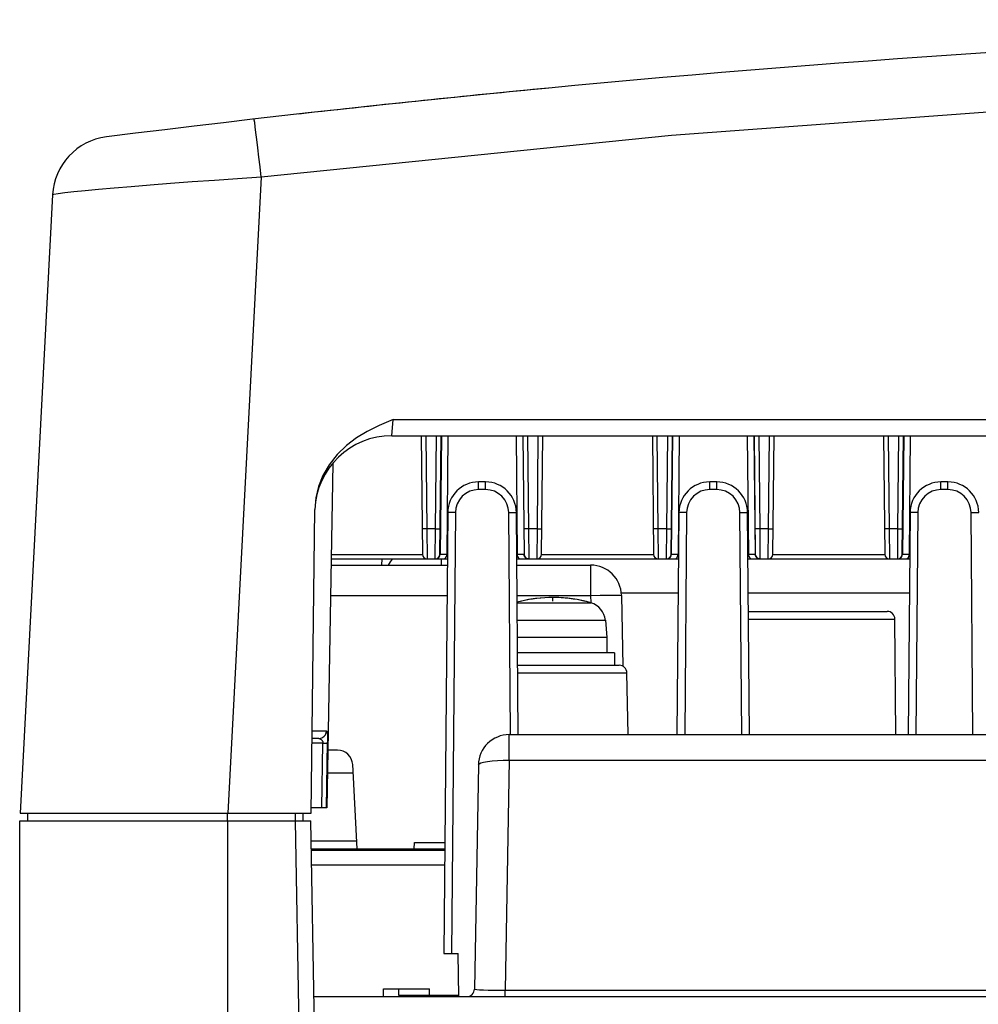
# Model space of a CAD drawing. Extents: x 28 to 410, y 33 to 287.
# Tile 3 of 63: x 58 to 73, y 87 to 103. Entities that reach past the tile are written whole.
import ezdxf

# ---------------------------------------------------------------- set-up
doc = ezdxf.new("R2010")
doc.units = 0
doc.header["$LTSCALE"] = 23.1
for name, color, linetype in [('ALL_AXIS', 7, 'CONTINUOUS'), ('ALL_CURVE', 7, 'CONTINUOUS'), ('ALL_FEATURES', 7, 'CONTINUOUS')]:
    doc.layers.add(name, color=color, linetype=linetype)

msp = doc.modelspace()

# ---------------------------------------------------------------- linework, layer by layer
at = {"layer": 'ALL_AXIS', "color": 9, "linetype": 'CONTINUOUS'}
for p, q in [((65.572, 93.532), (66.768, 93.532)), ((65.574, 93.248), (67.003, 93.248))]:
    msp.add_line(p, q, dxfattribs=at)
at = {"layer": 'ALL_AXIS', "color": 7, "linetype": 'CONTINUOUS'}
for p, q in [((67.003, 93.248), (67.027, 92.968)), ((67.027, 92.968), (65.576, 92.968)), ((67.027, 92.968), (67.027, 92.718)), ((67.152, 92.718), (65.579, 92.718)), ((67.152, 92.718), (67.152, 92.518)), ((57.502, 89.993), (60.877, 89.993)), ((63.652, 87.168), (63.652, 87.143)), ((63.652, 87.168), (64.627, 87.168))]:
    msp.add_line(p, q, dxfattribs=at)
for centre, radius, start, end in [((89.377, -142.007), 245, 95.45719, 96.40859), ((66.152, 91.368), 2.25, 74.1191, 104.9728), ((66.679, 93.219), 0.325, 5, 74.1191)]:
    msp.add_arc(centre, radius, start, end, dxfattribs=at)
at = {"layer": 'ALL_CURVE', "color": 40, "linetype": 'CONTINUOUS'}
msp.add_line((66.152, 93.556), (66.152, 93.618), dxfattribs=at)
msp.add_arc((66.152, 91.368), 2.25, 76.5066, 103.4934, dxfattribs=at)
at = {"layer": 'ALL_FEATURES', "color": 9, "linetype": 'CONTINUOUS'}
for p, q in [((61.42, 100.438), (61.401, 100.604)), ((61.42, 100.438), (60.879, 90.118)), ((63.538, 96.243), (63.558, 96.506)), ((63.558, 96.506), (115.197, 96.506)), ((64.09, 96.243), (64.106, 94.734)), ((64.249, 94.734), (64.264, 96.243)), ((64.342, 96.243), (64.322, 94.317)), ((65.662, 96.243), (65.683, 94.317)), ((65.74, 96.243), (65.756, 94.734)), ((65.899, 94.734), (65.914, 96.243)), ((67.84, 96.243), (67.856, 94.734)), ((67.999, 94.734), (68.014, 96.243)), ((68.092, 96.243), (68.072, 94.317)), ((69.412, 96.243), (69.433, 94.317)), ((69.49, 96.243), (69.506, 94.734)), ((69.649, 94.734), (69.664, 96.243)), ((71.59, 96.243), (71.606, 94.734)), ((71.749, 94.734), (71.764, 96.243)), ((71.842, 96.243), (71.822, 94.317)), ((64.946, 95.369), (64.946, 95.493)), ((65.059, 95.369), (65.059, 95.493)), ((68.696, 95.369), (68.696, 95.493)), ((68.809, 95.369), (68.809, 95.493)), ((72.446, 95.369), (72.446, 95.493)), ((72.559, 95.369), (72.559, 95.493)), ((65.059, 95.369), (64.946, 95.369)), ((68.809, 95.369), (68.696, 95.369)), ((72.559, 95.369), (72.446, 95.369)), ((64.571, 94.997), (64.508, 87.843)), ((65.465, 91.393), (65.434, 94.997)), ((68.321, 94.997), (68.289, 91.393)), ((69.215, 91.393), (69.184, 94.997)), ((72.071, 94.997), (72.039, 91.393)), ((72.965, 91.393), (72.934, 94.997)), ((64.106, 94.734), (64.11, 94.243)), ((64.249, 94.734), (64.106, 94.734)), ((64.244, 94.243), (64.249, 94.734)), ((65.756, 94.734), (65.76, 94.243)), ((65.899, 94.734), (65.756, 94.734)), ((65.894, 94.243), (65.899, 94.734)), ((67.856, 94.734), (67.86, 94.243)), ((67.999, 94.734), (67.856, 94.734)), ((67.994, 94.243), (67.999, 94.734)), ((69.506, 94.734), (69.51, 94.243)), ((69.649, 94.734), (69.506, 94.734)), ((69.644, 94.243), (69.649, 94.734)), ((71.606, 94.734), (71.61, 94.243)), ((71.749, 94.734), (71.606, 94.734)), ((71.744, 94.243), (71.749, 94.734)), ((62.554, 94.317), (64.035, 94.317)), ((64.291, 94.257), (64.308, 94.273)), ((64.432, 94.317), (64.319, 94.317)), ((64.432, 94.317), (64.44, 94.317)), ((65.565, 94.317), (65.573, 94.317)), ((65.685, 94.317), (65.573, 94.317)), ((65.713, 94.257), (65.697, 94.273)), ((65.969, 94.317), (67.785, 94.317)), ((68.041, 94.257), (68.058, 94.273)), ((68.182, 94.317), (68.069, 94.317)), ((68.182, 94.317), (68.19, 94.317)), ((69.315, 94.317), (69.323, 94.317)), ((69.435, 94.317), (69.323, 94.317)), ((69.463, 94.257), (69.447, 94.273)), ((69.719, 94.317), (71.535, 94.317)), ((71.791, 94.257), (71.808, 94.273)), ((71.932, 94.317), (71.819, 94.317)), ((71.932, 94.317), (71.94, 94.317)), ((64.344, 94.143), (64.344, 94.243)), ((66.764, 94.143), (66.764, 93.652)), ((62.543, 93.652), (64.434, 93.652)), ((65.57, 93.652), (66.764, 93.652)), ((66.764, 93.652), (66.766, 93.532)), ((67.256, 93.695), (68.184, 93.695)), ((69.32, 93.695), (71.934, 93.695)), ((69.324, 93.269), (71.699, 93.269)), ((65.581, 92.395), (67.352, 92.395)), ((62.245, 91.453), (62.478, 91.453)), ((65.443, 90.98), (65.443, 91.393)), ((62.421, 91.257), (62.243, 91.257)), ((62.404, 90.205), (62.421, 91.257)), ((62.479, 90.205), (62.496, 91.273)), ((65.443, 90.98), (65.378, 87.246)), ((60.873, 89.993), (60.873, 90.118)), ((61.977, 89.993), (61.977, 90.118)), ((60.877, 72.184), (60.877, 89.993)), ((62.248, 74.359), (61.975, 89.993)), ((62.238, 89.281), (64.396, 89.281)), ((65.378, 87.143), (65.378, 87.246))]:
    msp.add_line(p, q, dxfattribs=at)
at = {"layer": 'ALL_FEATURES', "color": 7, "linetype": 'CONTINUOUS'}
for p, q in [((58.035, 100.151), (57.509, 90.118)), ((63.538, 96.243), (115.216, 96.243)), ((64.015, 96.243), (64.035, 94.317)), ((64.319, 94.317), (64.339, 96.243)), ((64.449, 96.243), (64.432, 94.317)), ((65.555, 96.243), (65.573, 94.317)), ((65.665, 96.243), (65.685, 94.317)), ((65.969, 94.317), (65.989, 96.243)), ((67.765, 96.243), (67.785, 94.317)), ((68.069, 94.317), (68.089, 96.243)), ((68.199, 96.243), (68.182, 94.317)), ((69.305, 96.243), (69.323, 94.317)), ((69.415, 96.243), (69.435, 94.317)), ((69.719, 94.317), (69.739, 96.243)), ((71.515, 96.243), (71.535, 94.317)), ((71.819, 94.317), (71.839, 96.243)), ((71.949, 96.243), (71.932, 94.317)), ((62.58, 95.793), (62.483, 90.205)), ((65.059, 95.493), (64.946, 95.493)), ((68.809, 95.493), (68.696, 95.493)), ((72.559, 95.493), (72.446, 95.493)), ((62.229, 90.118), (62.289, 95.044)), ((64.446, 94.997), (64.383, 87.843)), ((65.59, 91.393), (65.559, 94.997)), ((68.196, 94.997), (68.164, 91.393)), ((69.34, 91.393), (69.309, 94.997)), ((71.946, 94.997), (71.914, 91.393)), ((62.551, 94.143), (64.438, 94.143)), ((62.553, 94.243), (64.439, 94.243)), ((63.374, 94.243), (63.369, 94.143)), ((65.565, 94.243), (68.189, 94.243)), ((65.566, 94.143), (66.764, 94.143)), ((69.315, 94.243), (71.939, 94.243)), ((67.264, 93.652), (67.284, 92.504)), ((69.323, 93.393), (71.574, 93.393)), ((71.715, 91.393), (71.699, 93.269)), ((65.58, 92.518), (67.227, 92.518)), ((67.37, 91.393), (67.352, 92.395)), ((65.443, 91.393), (88.334, 91.393)), ((62.355, 91.33), (62.244, 91.33)), ((62.655, 91.143), (62.499, 91.143)), ((62.976, 89.543), (62.905, 90.906)), ((64.943, 90.902), (64.879, 87.266)), ((62.912, 90.768), (62.492, 90.768)), ((57.509, 90.118), (62.229, 90.118)), ((57.627, 90.118), (57.627, 89.993)), ((62.102, 89.993), (62.102, 90.118)), ((62.483, 90.205), (62.23, 90.205)), ((57.502, 71.243), (57.502, 89.993)), ((60.877, 89.993), (62.225, 89.993)), ((62.498, 74.363), (62.225, 89.993)), ((62.231, 89.668), (62.97, 89.668)), ((63.903, 89.543), (63.904, 89.643)), ((63.904, 89.643), (64.399, 89.643)), ((62.233, 89.543), (64.398, 89.543)), ((62.233, 89.518), (64.398, 89.518)), ((64.383, 87.843), (64.615, 87.843)), ((64.627, 87.143), (64.615, 87.843)), ((63.402, 87.143), (63.404, 87.268)), ((63.404, 87.268), (64.15, 87.268)), ((63.652, 87.168), (63.65, 87.268)), ((64.152, 87.168), (64.15, 87.268)), ((62.275, 87.143), (116.48, 87.143))]:
    msp.add_line(p, q, dxfattribs=at)
at = {"layer": 'ALL_FEATURES', "color": 9, "linetype": 'CONTINUOUS'}
for points in [[(117.334, 100.438), (111.059, 101.08), (105.035, 101.542), (98.992, 101.856), (92.945, 102.019), (86.893, 102.033), (80.861, 101.897), (74.595, 101.597), (68.073, 101.113), (61.42, 100.438)], [(61.401, 100.604), (61.382, 100.764), (61.364, 100.913), (61.348, 101.047), (61.334, 101.162), (61.323, 101.255), (61.314, 101.323), (61.308, 101.365), (61.305, 101.379)], [(61.42, 100.438), (61.035, 100.412), (60.663, 100.386), (60.299, 100.36), (59.951, 100.334), (59.62, 100.308), (59.313, 100.283)], [(59.313, 100.283), (59.032, 100.26), (58.781, 100.237), (58.562, 100.217), (58.378, 100.199), (58.233, 100.183), (58.125, 100.169), (58.058, 100.159), (58.035, 100.151)], [(64.946, 95.369), (64.873, 95.362), (64.803, 95.341), (64.739, 95.307), (64.682, 95.26), (64.635, 95.204), (64.6, 95.14), (64.579, 95.07), (64.571, 94.997)], [(65.434, 94.997), (65.426, 95.07), (65.404, 95.14), (65.369, 95.204), (65.323, 95.26), (65.266, 95.306), (65.202, 95.341), (65.132, 95.362), (65.059, 95.369)], [(68.696, 95.369), (68.623, 95.362), (68.553, 95.341), (68.489, 95.307), (68.432, 95.26), (68.385, 95.204), (68.35, 95.14), (68.329, 95.07), (68.321, 94.997)], [(69.184, 94.997), (69.176, 95.07), (69.154, 95.14), (69.119, 95.204), (69.073, 95.26), (69.016, 95.306), (68.952, 95.341), (68.882, 95.362), (68.809, 95.369)], [(72.446, 95.369), (72.373, 95.362), (72.303, 95.341), (72.239, 95.307), (72.182, 95.26), (72.135, 95.204), (72.1, 95.14), (72.079, 95.07), (72.071, 94.997)], [(72.934, 94.997), (72.926, 95.07), (72.904, 95.14), (72.869, 95.204), (72.823, 95.26), (72.766, 95.306), (72.702, 95.341), (72.632, 95.362), (72.559, 95.369)], [(64.571, 94.997), (64.532, 94.997), (64.497, 94.998), (64.47, 94.998), (64.452, 94.997), (64.446, 94.997)], [(65.434, 94.997), (65.472, 94.997), (65.507, 94.998), (65.535, 94.998), (65.553, 94.997), (65.559, 94.997)], [(68.321, 94.997), (68.282, 94.997), (68.247, 94.998), (68.22, 94.998), (68.202, 94.997), (68.196, 94.997)], [(69.184, 94.997), (69.222, 94.997), (69.257, 94.998), (69.285, 94.998), (69.303, 94.997), (69.309, 94.997)], [(72.071, 94.997), (72.032, 94.997), (71.997, 94.998), (71.97, 94.998), (71.952, 94.997), (71.946, 94.997)], [(72.934, 94.997), (72.972, 94.997), (73.007, 94.998), (73.035, 94.998), (73.053, 94.997), (73.059, 94.997)], [(64.106, 94.734), (64.083, 94.734), (64.062, 94.734), (64.045, 94.734), (64.035, 94.734), (64.031, 94.735)], [(64.249, 94.734), (64.272, 94.734), (64.293, 94.734), (64.309, 94.734), (64.32, 94.734), (64.324, 94.735)], [(65.756, 94.734), (65.733, 94.734), (65.712, 94.734), (65.695, 94.734), (65.685, 94.734), (65.681, 94.735)], [(65.899, 94.734), (65.922, 94.734), (65.943, 94.734), (65.959, 94.734), (65.97, 94.734), (65.974, 94.735)], [(67.856, 94.734), (67.833, 94.734), (67.812, 94.734), (67.795, 94.734), (67.785, 94.734), (67.781, 94.735)], [(67.999, 94.734), (68.022, 94.734), (68.043, 94.734), (68.059, 94.734), (68.07, 94.734), (68.074, 94.735)], [(69.506, 94.734), (69.483, 94.734), (69.462, 94.734), (69.445, 94.734), (69.435, 94.734), (69.431, 94.735)], [(69.649, 94.734), (69.672, 94.734), (69.693, 94.734), (69.709, 94.734), (69.72, 94.734), (69.724, 94.735)], [(71.606, 94.734), (71.583, 94.734), (71.562, 94.734), (71.545, 94.734), (71.535, 94.734), (71.531, 94.735)], [(71.749, 94.734), (71.772, 94.734), (71.793, 94.734), (71.809, 94.734), (71.82, 94.734), (71.824, 94.735)], [(64.249, 94.243), (64.271, 94.246), (64.291, 94.257)], [(64.308, 94.273), (64.318, 94.294), (64.322, 94.317)], [(65.697, 94.273), (65.686, 94.294), (65.683, 94.317)], [(65.756, 94.243), (65.733, 94.246), (65.713, 94.257)], [(67.999, 94.243), (68.021, 94.246), (68.041, 94.257)], [(68.058, 94.273), (68.068, 94.294), (68.072, 94.317)], [(69.447, 94.273), (69.436, 94.294), (69.433, 94.317)], [(69.506, 94.243), (69.483, 94.246), (69.463, 94.257)], [(71.749, 94.243), (71.771, 94.246), (71.791, 94.257)], [(71.808, 94.273), (71.818, 94.294), (71.822, 94.317)], [(66.764, 93.652), (66.918, 93.654), (67.058, 93.655), (67.168, 93.655), (67.239, 93.654), (67.264, 93.652)], [(62.355, 91.33), (62.387, 91.335), (62.416, 91.347), (62.441, 91.366), (62.461, 91.392), (62.473, 91.421), (62.478, 91.453)], [(62.478, 91.453), (62.481, 91.452), (62.484, 91.448), (62.486, 91.443), (62.488, 91.436), (62.49, 91.427), (62.491, 91.417), (62.493, 91.406), (62.494, 91.394), (62.494, 91.381), (62.495, 91.368), (62.496, 91.353), (62.496, 91.338), (62.496, 91.322), (62.496, 91.306), (62.496, 91.29), (62.496, 91.273)], [(62.355, 91.33), (62.358, 91.33), (62.362, 91.329), (62.367, 91.328), (62.372, 91.327), (62.377, 91.324), (62.382, 91.322), (62.387, 91.319), (62.392, 91.315), (62.397, 91.311), (62.402, 91.306), (62.406, 91.3), (62.41, 91.294), (62.414, 91.288), (62.417, 91.281), (62.419, 91.273), (62.42, 91.265), (62.421, 91.257)], [(62.421, 91.257), (62.443, 91.256), (62.463, 91.256), (62.479, 91.256), (62.491, 91.256), (62.496, 91.257)], [(64.943, 90.902), (64.953, 90.918), (64.981, 90.934), (65.028, 90.948), (65.09, 90.96), (65.166, 90.97), (65.252, 90.976), (65.346, 90.98)], [(65.346, 90.98), (88.431, 90.98), (88.525, 90.976), (88.611, 90.97), (88.687, 90.96), (88.749, 90.948), (88.795, 90.934), (88.824, 90.918), (88.833, 90.902)], [(64.879, 87.266), (64.889, 87.261), (64.917, 87.258), (64.963, 87.254), (65.024, 87.251), (65.099, 87.249), (65.185, 87.247), (65.279, 87.246), (113.391, 87.246)]]:
    msp.add_lwpolyline(points, dxfattribs=at)
at = {"layer": 'ALL_FEATURES', "color": 7, "linetype": 'CONTINUOUS'}
for points in [[(63.558, 96.506), (63.333, 96.407), (63.138, 96.309), (62.968, 96.206), (62.806, 96.086), (62.65, 95.937), (62.521, 95.773), (62.421, 95.6), (62.349, 95.419), (62.305, 95.233), (62.289, 95.044)], [(64.371, 94.243), (64.389, 94.246), (64.404, 94.255), (64.417, 94.268), (64.425, 94.284), (64.43, 94.3), (64.432, 94.317)], [(65.573, 94.317), (65.574, 94.3), (65.579, 94.284), (65.588, 94.268), (65.6, 94.255), (65.615, 94.246), (65.633, 94.243)], [(68.121, 94.243), (68.139, 94.246), (68.154, 94.255), (68.167, 94.268), (68.175, 94.284), (68.18, 94.3), (68.182, 94.317)], [(69.323, 94.317), (69.324, 94.3), (69.329, 94.284), (69.338, 94.268), (69.35, 94.255), (69.365, 94.246), (69.383, 94.243)], [(71.871, 94.243), (71.889, 94.246), (71.904, 94.255), (71.917, 94.268), (71.925, 94.284), (71.93, 94.3), (71.932, 94.317)]]:
    msp.add_lwpolyline(points, dxfattribs=at)
for centre, radius, start, end in [((89.377, -142.007), 245, 82.85616, 97.14384), ((59.033, 100.099), 1, 97.1438, 177), ((63.538, 94.993), 1.25, 90, 177.6564), ((64.946, 94.993), 0.5, 90, 179.5), ((65.059, 94.993), 0.5, 0.5, 90), ((68.696, 94.993), 0.5, 90, 179.5), ((68.809, 94.993), 0.5, 0.5, 90), ((72.446, 94.993), 0.5, 90, 179.5), ((72.559, 94.993), 0.5, 0.5, 90), ((64.11, 94.318), 0.075, 180.6, 270), ((64.244, 94.318), 0.075, 270, 359.4), ((65.76, 94.318), 0.075, 180.6, 270), ((65.894, 94.318), 0.075, 270, 359.4), ((67.86, 94.318), 0.075, 180.6, 270), ((67.994, 94.318), 0.075, 270, 359.4), ((69.51, 94.318), 0.075, 180.6, 270), ((69.644, 94.318), 0.075, 270, 359.4), ((71.61, 94.318), 0.075, 180.6, 270), ((71.744, 94.318), 0.075, 270, 359.4), ((64.344, 93.643), 1, 143.0869, 149.9609), ((66.764, 93.643), 0.5, 1, 90), ((71.574, 93.268), 0.125, 0.5, 90), ((67.227, 92.393), 0.125, 1, 90), ((65.443, 90.893), 0.5, 90, 179), ((62.655, 90.893), 0.25, 3, 90), ((64.754, 87.268), 0.125, 270, 359)]:
    msp.add_arc(centre, radius, start, end, dxfattribs=at)

doc.saveas('drawing.dxf')
